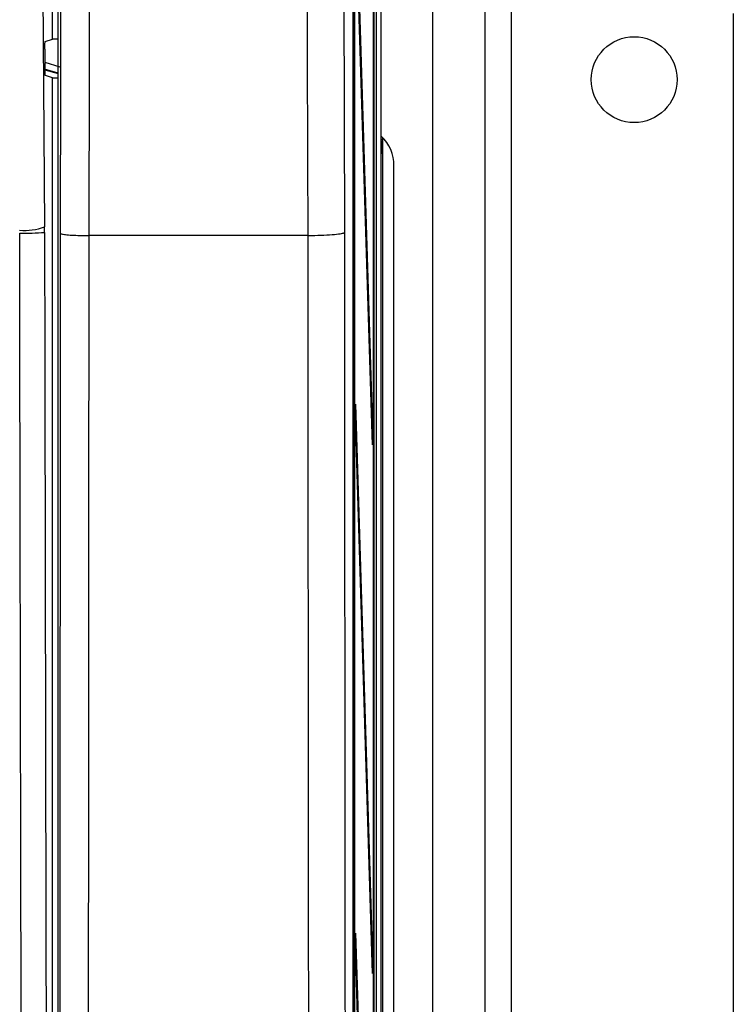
# Paper-space layout 'Blatt3' of a CAD drawing. Header units: millimetres. Extents: x 5 to 418, y 2 to 292.
# Tile 16 of 48: x 114 to 132, y 178 to 202. Entities that reach past the tile are written whole.
import ezdxf

# ---------------------------------------------------------------- set-up
doc = ezdxf.new("R2010")
doc.units = ezdxf.units.MM

psp = doc.layouts.new('Blatt3')

# ---------------------------------------------------------------- linework, layer by layer
at = {"color": 7, "linetype": 'Continuous', "lineweight": 25}
for p, q in [((123.3654, 232.9825), (123.3654, 127.6605)), ((123.4826, 233.1548), (123.4826, 127.5375)), ((122.7812, 227.1522), (122.7812, 140.1634)), ((123.2961, 133.8215), (123.2961, 227.1548)), ((123.304, 227.1548), (123.304, 133.8215)), ((122.8137, 141.1548), (122.8137, 226.4881)), ((122.8215, 226.4881), (122.8215, 141.1548)), ((115.3454, 155.4503), (115.3454, 224.7321)), ((122.845, 205.9677), (123.2765, 191.9881)), ((123.2727, 191.6129), (122.8411, 205.5925)), ((123.4943, 199.2895), (123.4943, 204.3535)), ((124.7867, 204.1548), (124.7867, 155.8215)), ((126.1046, 204.1548), (126.1046, 155.8215)), ((126.7713, 204.1548), (126.7713, 155.8215)), ((115.2046, 201.8432), (115.2046, 202.8665)), ((132.3713, 202.4881), (132.3713, 157.4881)), ((115.0206, 201.7819), (115.2046, 201.8432)), ((115.3454, 201.8432), (115.2046, 201.8432)), ((115.012, 201.5931), (115.0157, 201.0711)), ((115.0115, 201.2589), (115.3899, 201.1471)), ((115.3476, 200.986), (115.0019, 201.0868)), ((115.0115, 201.0733), (115.3454, 200.9762)), ((115.2046, 200.8665), (115.0243, 200.9265)), ((115.2046, 155.6539), (115.2046, 200.8665)), ((115.2046, 200.8665), (115.3454, 200.8665)), ((123.4943, 199.3186), (123.535, 199.3186)), ((123.535, 199.357), (123.535, 199.3186)), ((123.538, 160.6224), (123.538, 199.3539)), ((123.5002, 198.9562), (123.4977, 198.9847)), ((123.5293, 198.9853), (123.5002, 198.9562)), ((123.8149, 161.3215), (123.8149, 198.6548)), ((115.0049, 196.9711), (115.0043, 197.1115)), ((116.1187, 196.8912), (116.119, 196.8912)), ((121.6492, 196.8912), (116.119, 196.8912)), ((121.6501, 196.8912), (121.6492, 196.8912)), ((122.8411, 192.2591), (122.845, 192.6344)), ((122.845, 192.6344), (123.2765, 178.6548)), ((123.2727, 178.2795), (122.8411, 192.2591)), ((123.2616, 191.9729), (123.2765, 191.9881)), ((123.2765, 191.9881), (123.2727, 191.6129)), ((122.8411, 178.9258), (122.845, 179.3011)), ((122.845, 179.3011), (123.2765, 165.3215)), ((123.2727, 164.9462), (122.8411, 178.9258)), ((123.2616, 178.6395), (123.2765, 178.6548)), ((123.2765, 178.6548), (123.2727, 178.2795))]:
    psp.add_line(p, q, dxfattribs=at)
at = {"color": 7, "linetype": 'Continuous', "lineweight": 25, "flags": 128}
for points in [[(114.8381, 220.6992), (114.9212, 208.9012), (115.0043, 197.1115)], [(115.408, 196.9439), (115.4357, 208.8173), (115.4633, 220.6022)], [(116.1737, 220.5578), (116.1706, 219.2363), (116.1583, 213.9502), (116.1187, 196.8912)], [(121.6492, 196.8912), (121.6437, 198.8733), (121.6216, 206.8019), (121.5833, 220.5578)], [(122.5007, 220.6244), (122.533, 208.8446), (122.5656, 196.9702)]]:
    psp.add_lwpolyline(points, dxfattribs=at)
at = {"color": 7, "linetype": 'Continuous', "lineweight": 25}
psp.add_circle((129.8713, 200.8215), 1.0833, dxfattribs=at)
for centre, radius, start, end in [((122.8029, 198.6581), 1.0119, 359.81363, 46.90727), ((123.3626, 198.9853), 0.1667, 0.01928, 37.13397), ((114.5031, 198.398), 1.3807, 264.75697, 291.28619), ((114.5073, 203.2936), 6.342, 268.83046, 274.50021)]:
    psp.add_arc(centre, radius, start, end, dxfattribs=at)
for centre, start_param, end_param in [((123.5001, 199.2895), 1.5707963, 2.8803507), ((123.5292, 199.3186), 3.1590459, 4.712389), ((123.5001, 199.2895), 2.8803507, 3.1590459)]:
    psp.add_ellipse(centre, major_axis=(0, 0.3333), ratio=0.0174551, start_param=start_param, end_param=end_param, dxfattribs=at)
for points, knots in [([(115.012, 201.5931), (115.012, 201.6118), (115.0119, 201.6492), (115.0131, 201.7023), (115.015, 201.7452), (115.0176, 201.7752), (115.0196, 201.7796), (115.0206, 201.7819)], [0, 0, 0, 0, 0.1983621, 0.396713, 0.5954388, 0.7952465, 1, 1, 1, 1]), ([(115.0243, 200.9265), (115.0233, 200.9287), (115.0213, 200.9331), (115.0187, 200.963), (115.0167, 201.0063), (115.0159, 201.0455), (115.0157, 201.0675), (115.0157, 201.0711)], [0, 0, 0, 0, 0.2392868, 0.4785981, 0.7171951, 0.9543381, 1, 1, 1, 1]), ([(123.4966, 198.9886), (123.4969, 198.9871), (123.4977, 198.9829), (123.4981, 198.979), (123.4984, 198.9763), (123.4983, 198.9776), (123.4983, 198.9784)], [0, 0, 0, 0, 0.1136518, 0.3159765, 0.5825285, 1, 1, 1, 1]), ([(114.4808, 155.7063), (114.4793, 156.1497), (114.4714, 158.3669), (114.4404, 167.6818), (114.4041, 180.9861), (114.3851, 192.5236), (114.3778, 196.9529)], [0, 0, 0, 0, 0.0322876, 0.1614382, 0.6780666, 1, 1, 1, 1]), ([(115.0049, 196.9711), (115.0166, 190.0976), (115.04, 176.3477), (115.085, 162.6175), (115.1075, 155.751)], [0, 0, 0, 0, 0.4998997, 1, 1, 1, 1]), ([(115.3709, 155.4248), (115.3753, 158.8789), (115.3842, 165.7876), (115.3945, 176.1642), (115.4027, 186.5498), (115.4062, 193.479), (115.408, 196.9439)], [0, 0, 0, 0, 0.24989406, 0.49983045, 0.74989401, 1, 1, 1, 1]), ([(115.408, 196.9439), (115.408, 196.9436), (115.4093, 196.9389), (115.4312, 196.9282), (115.524, 196.9131), (115.6866, 196.9003), (115.8931, 196.892), (116.0435, 196.8915), (116.1187, 196.8912)], [0, 0, 0, 0, 0.0084389, 0.1681831, 0.3764062, 0.5843493, 0.7921727, 1, 1, 1, 1]), ([(121.6501, 196.8912), (121.7611, 196.893), (121.9832, 196.8966), (122.2666, 196.9127), (122.472, 196.9346), (122.5516, 196.9548), (122.5645, 196.9668), (122.5655, 196.97), (122.5656, 196.9702)], [0, 0, 0, 0, 0.2296756, 0.4593442, 0.6892008, 0.9193882, 0.9924048, 1, 1, 1, 1]), ([(122.5656, 196.9702), (122.5685, 192.1599), (122.5745, 182.5378), (122.5901, 168.2783), (122.61, 154.1903), (122.6274, 144.9224), (122.6361, 140.2877)], [0, 0, 0, 0, 0.25417755, 0.50843906, 0.75418158, 1, 1, 1, 1]), ([(116.119, 196.8912), (116.1188, 196.4469), (116.1178, 194.2254), (116.1147, 188.4498), (116.1085, 179.5671), (116.0978, 167.9461), (116.0877, 159.8864), (116.082, 155.3735)], [0, 0, 0, 0, 0.0320694, 0.1603478, 0.4169318, 0.6735157, 1, 1, 1, 1]), ([(121.7214, 140.1917), (121.7126, 144.8315), (121.6951, 154.1111), (121.6728, 169.6739), (121.6581, 183.9369), (121.6519, 193.5527), (121.6501, 196.8912), (121.6501, 196.8912)], [0, 0, 0, 0, 0.2460147, 0.4920295, 0.8236673, 0.9999999, 1, 1, 1, 1])]:
    psp.add_open_spline(points, degree=3, knots=knots, dxfattribs=at)

doc.saveas('drawing.dxf')
